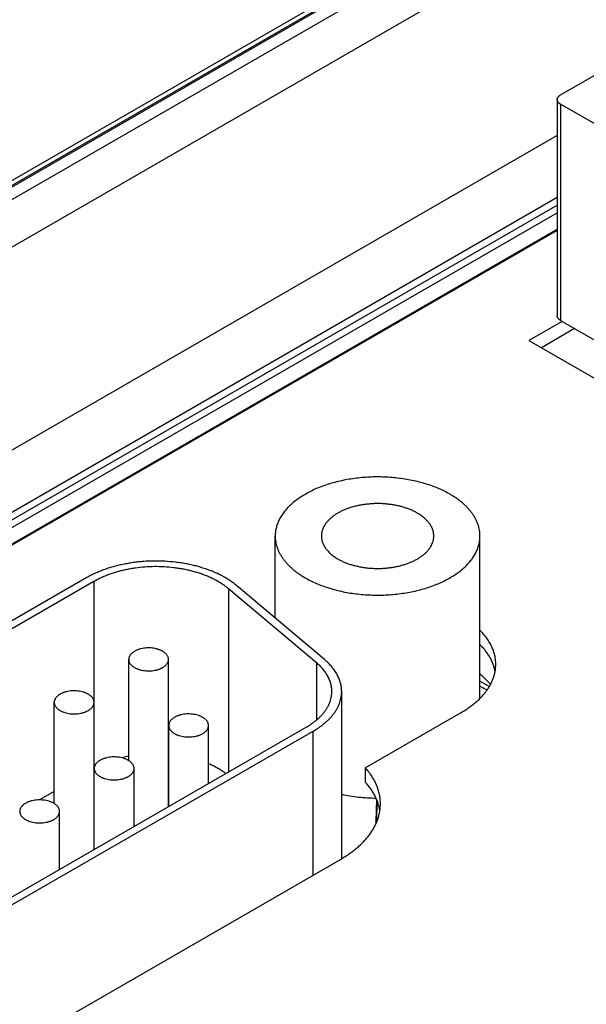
# Model space of a CAD drawing. Header units: inches. Extents: x 0 to 34, y 0 to 22.
# Tile 97 of 116: x 29.983 to 30.564, y 13.143 to 14.154. Entities that reach past the tile are written whole.
import ezdxf

# ---------------------------------------------------------------- set-up
doc = ezdxf.new("R2010")
doc.units = ezdxf.units.IN
doc.header["$LTSCALE"] = 1.87
doc.header["$MEASUREMENT"] = 0
doc.layers.get('0').update_dxf_attribs({"linetype": 'CONTINUOUS'})

msp = doc.modelspace()

# ---------------------------------------------------------------- linework, layer by layer
at = {"color": 7, "linetype": 'CONTINUOUS'}
for p, q in [((30.9883, 14.5685), (28.6959, 13.2449)), ((30.9908, 14.5683), (28.6983, 13.2447)), ((28.6866, 13.2447), (30.9745, 14.5657)), ((28.7016, 13.2337), (31.0099, 14.5664)), ((28.7228, 13.1974), (30.5797, 14.2695)), ((30.5379, 14.0764), (30.6088, 14.1174)), ((30.5344, 14.0716), (30.5344, 13.8498)), ((30.6827, 13.9832), (30.5379, 14.0668)), ((30.5379, 14.0668), (30.5379, 13.845)), ((30.5344, 14.0348), (28.7244, 12.9897)), ((30.5344, 13.971), (28.7522, 12.942)), ((28.7702, 12.9446), (30.5344, 13.9633)), ((28.7737, 12.9387), (30.5344, 13.9553)), ((28.7739, 12.9223), (30.5344, 13.9388)), ((30.5344, 13.9373), (28.7868, 12.9283)), ((30.5395, 13.8441), (30.5053, 13.8244)), ((30.5379, 13.845), (30.6827, 13.7614)), ((30.5522, 13.8367), (30.5181, 13.817)), ((30.5053, 13.8244), (30.7284, 13.6956)), ((30.2452, 13.5396), (30.2452, 13.6238)), ((30.4552, 13.4574), (30.4552, 13.6238)), ((30.0523, 13.5812), (29.6999, 13.3778)), ((30.0594, 13.5772), (29.707, 13.3737)), ((30.0594, 13.5772), (30.0594, 13.4546)), ((30.2876, 13.4938), (30.1973, 13.5698)), ((30.1973, 13.5698), (30.1973, 13.3816)), ((30.2958, 13.497), (30.2055, 13.5731)), ((30.0951, 13.3934), (30.0951, 13.4973)), ((30.1359, 13.3461), (30.1359, 13.4973)), ((30.2876, 13.4938), (30.2876, 13.435)), ((30.4647, 13.4693), (30.4552, 13.4748)), ((30.4624, 13.4658), (30.4552, 13.4699)), ((30.3134, 13.2928), (30.3134, 13.4644)), ((30.0187, 13.3494), (30.0187, 13.4532)), ((30.0596, 13.3021), (30.0596, 13.4532)), ((30.3376, 13.3861), (30.4359, 13.4428)), ((29.966, 13.248), (30.277, 13.4276)), ((30.1361, 13.3462), (30.1361, 13.4295)), ((30.1769, 13.3698), (30.1769, 13.4295)), ((29.973, 13.2439), (30.2841, 13.4235)), ((30.2841, 13.2758), (30.2841, 13.4235)), ((30.1361, 13.4), (30.1359, 13.4)), ((30.3376, 13.3861), (30.3376, 13.3714)), ((30.0597, 13.3854), (30.0595, 13.3854)), ((30.0597, 13.3021), (30.0597, 13.3854)), ((30.1006, 13.3257), (30.1006, 13.3854)), ((30.0187, 13.3618), (30.0037, 13.3531)), ((30.3491, 13.3536), (30.3485, 13.3311)), ((30.3493, 13.3305), (30.3499, 13.3517)), ((30.0242, 13.2817), (30.0242, 13.3413)), ((30.0011, 13.1125), (30.3122, 13.2921))]:
    msp.add_line(p, q, dxfattribs=at)
msp.add_arc((30.1206, 13.2626), 0.1377, 100.6788, 103.7947, dxfattribs=at)
for points, knots in [([(30.5344, 14.0716), (30.5344, 14.0718), (30.5345, 14.0723), (30.5346, 14.073), (30.5349, 14.0736), (30.5353, 14.0742), (30.5358, 14.0749), (30.5364, 14.0754), (30.5371, 14.076), (30.5376, 14.0763), (30.5379, 14.0764)], [0, 0, 0, 0, 0.108015, 0.218066, 0.332005, 0.451364, 0.577283, 0.710505, 0.851397, 1, 1, 1, 1]), ([(30.5379, 14.0668), (30.5376, 14.0669), (30.5371, 14.0673), (30.5364, 14.0678), (30.5358, 14.0684), (30.5353, 14.069), (30.5349, 14.0696), (30.5346, 14.0703), (30.5345, 14.0709), (30.5344, 14.0714), (30.5344, 14.0716)], [0, 0, 0, 0, 0.148603, 0.289495, 0.422717, 0.548636, 0.667995, 0.781934, 0.891985, 1, 1, 1, 1]), ([(30.5379, 13.845), (30.5376, 13.8452), (30.5371, 13.8455), (30.5364, 13.846), (30.5358, 13.8466), (30.5353, 13.8472), (30.5349, 13.8478), (30.5346, 13.8485), (30.5345, 13.8491), (30.5344, 13.8496), (30.5344, 13.8498)], [0, 0, 0, 0, 0.148603, 0.289495, 0.422717, 0.548636, 0.667995, 0.781934, 0.891985, 1, 1, 1, 1]), ([(30.4245, 13.6667), (30.4226, 13.6678), (30.4188, 13.6698), (30.4127, 13.6726), (30.4064, 13.6751), (30.3997, 13.6774), (30.3928, 13.6793), (30.3856, 13.681), (30.3782, 13.6823), (30.3707, 13.6833), (30.3631, 13.684), (30.3554, 13.6844), (30.3477, 13.6845), (30.34, 13.6842), (30.3323, 13.6836), (30.3247, 13.6827), (30.3173, 13.6814), (30.3101, 13.6799), (30.3031, 13.678), (30.2963, 13.6759), (30.2898, 13.6735), (30.2837, 13.6708), (30.2779, 13.6678), (30.2725, 13.6646), (30.2675, 13.6612), (30.2629, 13.6576), (30.2589, 13.6538), (30.2553, 13.6498), (30.2522, 13.6457), (30.2501, 13.6422), (30.2487, 13.6393), (30.2478, 13.6371), (30.247, 13.6349), (30.2464, 13.6327), (30.2459, 13.6305), (30.2455, 13.6283), (30.2453, 13.6261), (30.2452, 13.6246), (30.2452, 13.6238)], [0, 0, 0, 0, 0.030664, 0.062385, 0.095097, 0.128718, 0.163154, 0.198301, 0.234044, 0.270264, 0.306835, 0.343627, 0.380507, 0.417343, 0.454002, 0.490353, 0.526269, 0.561628, 0.596313, 0.630217, 0.663241, 0.695301, 0.726324, 0.756253, 0.785052, 0.812705, 0.83922, 0.864633, 0.88901, 0.91245, 0.923864, 0.935096, 0.946167, 0.957102, 0.967926, 0.978665, 0.989347, 1, 1, 1, 1]), ([(30.4552, 13.6238), (30.4552, 13.6248), (30.4552, 13.6268), (30.4548, 13.6298), (30.4541, 13.6327), (30.4533, 13.6357), (30.4521, 13.6386), (30.4507, 13.6415), (30.4491, 13.6443), (30.4473, 13.6471), (30.4452, 13.6498), (30.4428, 13.6524), (30.4403, 13.655), (30.4375, 13.6576), (30.4346, 13.66), (30.4314, 13.6623), (30.428, 13.6646), (30.4257, 13.666), (30.4245, 13.6667)], [0, 0, 0, 0, 0.053898, 0.108054, 0.16272, 0.218137, 0.274529, 0.332098, 0.391024, 0.451464, 0.513547, 0.577377, 0.643036, 0.710579, 0.780043, 0.85144, 0.924766, 1, 1, 1, 1]), ([(30.391, 13.6473), (30.39, 13.6479), (30.3879, 13.6491), (30.3845, 13.6506), (30.381, 13.652), (30.3774, 13.6532), (30.3736, 13.6543), (30.3696, 13.6552), (30.3656, 13.6559), (30.3615, 13.6565), (30.3573, 13.6569), (30.3531, 13.6571), (30.3488, 13.6571), (30.3446, 13.657), (30.3404, 13.6566), (30.3362, 13.6561), (30.3322, 13.6554), (30.3282, 13.6546), (30.3243, 13.6536), (30.3206, 13.6524), (30.3171, 13.6511), (30.3137, 13.6496), (30.3105, 13.648), (30.3076, 13.6462), (30.3048, 13.6443), (30.3023, 13.6424), (30.3004, 13.6406), (30.2991, 13.6392), (30.2978, 13.6377), (30.2965, 13.6359), (30.2951, 13.6335), (30.2941, 13.6315), (30.2936, 13.6299), (30.2932, 13.6287), (30.2929, 13.6275), (30.2928, 13.6263), (30.2926, 13.625), (30.2926, 13.6242), (30.2926, 13.6238)], [0, 0, 0, 0, 0.030664, 0.062385, 0.095097, 0.128718, 0.163155, 0.198301, 0.234045, 0.270265, 0.306836, 0.343628, 0.380508, 0.417344, 0.454003, 0.490355, 0.526271, 0.561629, 0.596314, 0.630218, 0.663243, 0.695303, 0.726326, 0.756255, 0.785054, 0.812707, 0.839222, 0.852066, 0.864641, 0.889019, 0.912459, 0.935095, 0.946167, 0.957102, 0.967926, 0.978665, 0.989347, 1, 1, 1, 1]), ([(30.4079, 13.6238), (30.4079, 13.6244), (30.4078, 13.6255), (30.4076, 13.6271), (30.4073, 13.6287), (30.4068, 13.6303), (30.4062, 13.6319), (30.4054, 13.6335), (30.4045, 13.6351), (30.4035, 13.6366), (30.4023, 13.6381), (30.4006, 13.64), (30.3987, 13.6419), (30.3965, 13.6437), (30.3942, 13.6454), (30.3923, 13.6466), (30.391, 13.6473)], [0, 0, 0, 0, 0.053903, 0.108063, 0.162734, 0.218156, 0.274553, 0.332127, 0.391059, 0.451504, 0.513592, 0.577429, 0.710591, 0.78006, 0.851464, 1, 1, 1, 1]), ([(30.2452, 13.6238), (30.2452, 13.6228), (30.2453, 13.6208), (30.2457, 13.6179), (30.2463, 13.6149), (30.2472, 13.612), (30.2484, 13.6091), (30.2497, 13.6062), (30.2514, 13.6034), (30.2532, 13.6006), (30.2553, 13.5979), (30.2576, 13.5952), (30.2602, 13.5926), (30.2629, 13.5901), (30.2659, 13.5877), (30.2691, 13.5853), (30.2725, 13.5831), (30.2748, 13.5816), (30.276, 13.581)], [0, 0, 0, 0, 0.053898, 0.108054, 0.16272, 0.218137, 0.274529, 0.332098, 0.391024, 0.451464, 0.513547, 0.577377, 0.643036, 0.710579, 0.780043, 0.85144, 0.924766, 1, 1, 1, 1]), ([(30.276, 13.581), (30.2778, 13.5799), (30.2817, 13.5778), (30.2877, 13.575), (30.2941, 13.5725), (30.3008, 13.5703), (30.3077, 13.5683), (30.3149, 13.5667), (30.3223, 13.5653), (30.3298, 13.5643), (30.3374, 13.5636), (30.3451, 13.5632), (30.3528, 13.5632), (30.3605, 13.5634), (30.3682, 13.564), (30.3757, 13.565), (30.3831, 13.5662), (30.3904, 13.5677), (30.3974, 13.5696), (30.4042, 13.5717), (30.4107, 13.5742), (30.4168, 13.5769), (30.4226, 13.5798), (30.428, 13.583), (30.433, 13.5864), (30.4375, 13.59), (30.4416, 13.5938), (30.4452, 13.5978), (30.4482, 13.6019), (30.4504, 13.6055), (30.4518, 13.6083), (30.4527, 13.6105), (30.4535, 13.6127), (30.4541, 13.6149), (30.4546, 13.6171), (30.455, 13.6194), (30.4552, 13.6216), (30.4552, 13.6231), (30.4552, 13.6238)], [0, 0, 0, 0, 0.030664, 0.062385, 0.095097, 0.128718, 0.163154, 0.198301, 0.234044, 0.270264, 0.306835, 0.343627, 0.380507, 0.417343, 0.454002, 0.490353, 0.526269, 0.561628, 0.596313, 0.630217, 0.663241, 0.695301, 0.726324, 0.756253, 0.785052, 0.812705, 0.83922, 0.864633, 0.88901, 0.91245, 0.923864, 0.935096, 0.946167, 0.957102, 0.967926, 0.978665, 0.989347, 1, 1, 1, 1]), ([(30.2926, 13.6238), (30.2926, 13.6233), (30.2927, 13.6222), (30.2929, 13.6206), (30.2932, 13.6189), (30.2937, 13.6173), (30.2943, 13.6157), (30.2951, 13.6141), (30.296, 13.6126), (30.297, 13.6111), (30.2981, 13.6096), (30.2999, 13.6076), (30.3018, 13.6057), (30.304, 13.604), (30.3063, 13.6022), (30.3082, 13.601), (30.3095, 13.6003)], [0, 0, 0, 0, 0.053903, 0.108063, 0.162734, 0.218156, 0.274553, 0.332127, 0.391059, 0.451504, 0.513592, 0.577429, 0.710591, 0.78006, 0.851464, 1, 1, 1, 1]), ([(30.3095, 13.6003), (30.3105, 13.5997), (30.3126, 13.5986), (30.3159, 13.597), (30.3194, 13.5957), (30.3231, 13.5944), (30.3269, 13.5934), (30.3308, 13.5925), (30.3349, 13.5917), (30.339, 13.5912), (30.3432, 13.5908), (30.3474, 13.5906), (30.3517, 13.5905), (30.3559, 13.5907), (30.3601, 13.591), (30.3642, 13.5915), (30.3683, 13.5922), (30.3723, 13.593), (30.3761, 13.5941), (30.3798, 13.5952), (30.3834, 13.5966), (30.3868, 13.5981), (30.39, 13.5997), (30.3929, 13.6014), (30.3957, 13.6033), (30.3981, 13.6053), (30.4, 13.607), (30.4014, 13.6085), (30.4026, 13.6099), (30.404, 13.6118), (30.4054, 13.6141), (30.4063, 13.6161), (30.4069, 13.6177), (30.4073, 13.6189), (30.4075, 13.6201), (30.4077, 13.6214), (30.4078, 13.6226), (30.4079, 13.6234), (30.4079, 13.6238)], [0, 0, 0, 0, 0.030664, 0.062385, 0.095097, 0.128718, 0.163155, 0.198301, 0.234045, 0.270265, 0.306836, 0.343628, 0.380508, 0.417344, 0.454003, 0.490355, 0.526271, 0.561629, 0.596314, 0.630218, 0.663243, 0.695303, 0.726326, 0.756255, 0.785054, 0.812707, 0.839222, 0.852066, 0.864641, 0.889019, 0.912459, 0.935095, 0.946167, 0.957102, 0.967926, 0.978665, 0.989347, 1, 1, 1, 1]), ([(30.2055, 13.5731), (30.2044, 13.574), (30.2023, 13.5757), (30.1988, 13.5781), (30.1951, 13.5805), (30.1912, 13.5827), (30.1871, 13.5848), (30.1828, 13.5867), (30.1783, 13.5886), (30.1736, 13.5902), (30.1688, 13.5918), (30.1639, 13.5931), (30.1588, 13.5944), (30.1537, 13.5954), (30.1484, 13.5963), (30.1413, 13.5972), (30.1322, 13.598), (30.1213, 13.5983), (30.1122, 13.5979), (30.1049, 13.5972), (30.0996, 13.5966), (30.0943, 13.5957), (30.0891, 13.5947), (30.084, 13.5936), (30.079, 13.5923), (30.0741, 13.5908), (30.0694, 13.5892), (30.0649, 13.5874), (30.0605, 13.5855), (30.0563, 13.5835), (30.0536, 13.582), (30.0523, 13.5812)], [0, 0, 0, 0, 0.025527, 0.051841, 0.078938, 0.106801, 0.135411, 0.164737, 0.194746, 0.225395, 0.256641, 0.288431, 0.320714, 0.35343, 0.386521, 0.419924, 0.487396, 0.555324, 0.623165, 0.656887, 0.690385, 0.723595, 0.756452, 0.788896, 0.820869, 0.852314, 0.883182, 0.913424, 0.942998, 0.971867, 1, 1, 1, 1]), ([(30.1973, 13.5698), (30.1963, 13.5706), (30.1943, 13.5722), (30.1912, 13.5744), (30.1879, 13.5765), (30.1844, 13.5785), (30.1807, 13.5804), (30.1768, 13.5821), (30.1728, 13.5838), (30.1686, 13.5853), (30.1643, 13.5866), (30.1598, 13.5879), (30.1553, 13.589), (30.1506, 13.5899), (30.1459, 13.5907), (30.1394, 13.5916), (30.1313, 13.5923), (30.1215, 13.5925), (30.1116, 13.5921), (30.1035, 13.5912), (30.0972, 13.5902), (30.0925, 13.5893), (30.0879, 13.5883), (30.0834, 13.5871), (30.079, 13.5858), (30.0748, 13.5843), (30.0707, 13.5827), (30.0668, 13.581), (30.063, 13.5792), (30.0606, 13.5778), (30.0594, 13.5772)], [0, 0, 0, 0, 0.025527, 0.051842, 0.078938, 0.106802, 0.135412, 0.164739, 0.194748, 0.225397, 0.256643, 0.288434, 0.320717, 0.353434, 0.386525, 0.419928, 0.487401, 0.555329, 0.62317, 0.690382, 0.723592, 0.75645, 0.788894, 0.820867, 0.852313, 0.883181, 0.913423, 0.942998, 0.971867, 1, 1, 1, 1]), ([(30.4714, 13.4923), (30.4714, 13.493), (30.4713, 13.4945), (30.4712, 13.4968), (30.4708, 13.4991), (30.4704, 13.5014), (30.4698, 13.5036), (30.4691, 13.5059), (30.4683, 13.5081), (30.467, 13.5111), (30.465, 13.5148), (30.4622, 13.519), (30.459, 13.5232), (30.4565, 13.5258), (30.4552, 13.5271)], [0, 0, 0, 0, 0.057871, 0.115864, 0.174102, 0.232704, 0.291785, 0.351456, 0.411822, 0.47298, 0.597998, 0.727187, 0.861059, 1, 1, 1, 1]), ([(30.1299, 13.5056), (30.1295, 13.5058), (30.1288, 13.5062), (30.1276, 13.5067), (30.1264, 13.5072), (30.1251, 13.5077), (30.1237, 13.508), (30.1219, 13.5085), (30.1194, 13.5089), (30.1165, 13.5091), (30.1135, 13.509), (30.1105, 13.5087), (30.1081, 13.5083), (30.1063, 13.5078), (30.105, 13.5074), (30.1037, 13.5069), (30.1025, 13.5064), (30.1014, 13.5058), (30.1004, 13.5052), (30.0994, 13.5045), (30.0985, 13.5038), (30.0977, 13.5031), (30.097, 13.5023), (30.0964, 13.5015), (30.0959, 13.5007), (30.0956, 13.4999), (30.0953, 13.499), (30.0951, 13.4981), (30.0951, 13.4975), (30.0951, 13.4973)], [0, 0, 0, 0, 0.030668, 0.062393, 0.095109, 0.128734, 0.163175, 0.198326, 0.270281, 0.343635, 0.417345, 0.490347, 0.561612, 0.596302, 0.63021, 0.663239, 0.695302, 0.726329, 0.756262, 0.785065, 0.812721, 0.839239, 0.864656, 0.889036, 0.912479, 0.935118, 0.957118, 0.978673, 1, 1, 1, 1]), ([(30.4707, 13.4849), (30.4705, 13.4861), (30.4699, 13.4886), (30.4688, 13.4921), (30.4673, 13.4957), (30.4655, 13.4992), (30.4634, 13.5026), (30.461, 13.506), (30.4583, 13.5093), (30.4563, 13.5114), (30.4552, 13.5124)], [0, 0, 0, 0, 0.115596, 0.232981, 0.352676, 0.475147, 0.600804, 0.729988, 0.862981, 1, 1, 1, 1]), ([(30.0951, 13.4973), (30.0951, 13.4971), (30.0951, 13.4967), (30.0952, 13.4961), (30.0953, 13.4955), (30.0955, 13.4948), (30.0959, 13.4938), (30.0966, 13.4927), (30.0975, 13.4917), (30.0985, 13.4907), (30.0997, 13.4898), (30.1006, 13.4892), (30.1011, 13.4889)], [0, 0, 0, 0, 0.053916, 0.108091, 0.162777, 0.218213, 0.332131, 0.451467, 0.577363, 0.71056, 0.851425, 1, 1, 1, 1]), ([(30.1011, 13.4889), (30.1014, 13.4887), (30.1022, 13.4883), (30.1033, 13.4878), (30.1046, 13.4873), (30.1059, 13.4869), (30.1072, 13.4865), (30.1091, 13.486), (30.1115, 13.4857), (30.1145, 13.4855), (30.1175, 13.4855), (30.1204, 13.4858), (30.1228, 13.4862), (30.1246, 13.4867), (30.126, 13.4871), (30.1272, 13.4876), (30.1284, 13.4881), (30.1295, 13.4887), (30.1306, 13.4893), (30.1316, 13.49), (30.1324, 13.4907), (30.1332, 13.4914), (30.1339, 13.4922), (30.1345, 13.493), (30.135, 13.4938), (30.1354, 13.4947), (30.1357, 13.4955), (30.1358, 13.4964), (30.1359, 13.497), (30.1359, 13.4973)], [0, 0, 0, 0, 0.030668, 0.062393, 0.095109, 0.128734, 0.163175, 0.198326, 0.270281, 0.343635, 0.417345, 0.490347, 0.561612, 0.596302, 0.63021, 0.663239, 0.695302, 0.726329, 0.756262, 0.785065, 0.812721, 0.839239, 0.864656, 0.889036, 0.912479, 0.935118, 0.957118, 0.978673, 1, 1, 1, 1]), ([(30.1359, 13.4973), (30.1359, 13.4975), (30.1359, 13.4978), (30.1358, 13.4984), (30.1357, 13.499), (30.1354, 13.4998), (30.135, 13.5007), (30.1343, 13.5018), (30.1335, 13.5028), (30.1324, 13.5038), (30.1312, 13.5048), (30.1304, 13.5053), (30.1299, 13.5056)], [0, 0, 0, 0, 0.053916, 0.108091, 0.162777, 0.218213, 0.332131, 0.451467, 0.577363, 0.71056, 0.851425, 1, 1, 1, 1]), ([(30.3134, 13.4644), (30.3134, 13.4651), (30.3133, 13.4665), (30.3131, 13.4687), (30.3128, 13.4709), (30.3123, 13.473), (30.3116, 13.4752), (30.3109, 13.4773), (30.31, 13.4794), (30.3085, 13.4822), (30.3064, 13.4857), (30.3034, 13.4896), (30.2999, 13.4935), (30.2972, 13.4959), (30.2958, 13.497)], [0, 0, 0, 0, 0.056694, 0.113547, 0.170717, 0.228357, 0.286614, 0.345626, 0.405522, 0.466422, 0.591605, 0.721942, 0.857959, 1, 1, 1, 1]), ([(30.3034, 13.4644), (30.3034, 13.465), (30.3033, 13.4663), (30.3031, 13.4683), (30.3028, 13.4702), (30.3024, 13.4722), (30.3018, 13.4741), (30.3011, 13.476), (30.3003, 13.4779), (30.299, 13.4804), (30.2971, 13.4835), (30.2944, 13.4871), (30.2912, 13.4906), (30.2888, 13.4927), (30.2876, 13.4938)], [0, 0, 0, 0, 0.056694, 0.113547, 0.170717, 0.228357, 0.286614, 0.345626, 0.405522, 0.466422, 0.591605, 0.721942, 0.857959, 1, 1, 1, 1]), ([(30.4359, 13.4428), (30.4373, 13.4436), (30.44, 13.4452), (30.4439, 13.4478), (30.4475, 13.4505), (30.451, 13.4534), (30.4542, 13.4562), (30.4571, 13.4592), (30.4598, 13.4623), (30.4622, 13.4654), (30.4643, 13.4686), (30.4662, 13.4719), (30.4678, 13.4752), (30.4691, 13.4786), (30.4701, 13.482), (30.4709, 13.4854), (30.4713, 13.4888), (30.4714, 13.4911), (30.4714, 13.4923)], [0, 0, 0, 0, 0.075234, 0.14856, 0.219958, 0.289421, 0.356964, 0.422623, 0.486453, 0.548536, 0.608976, 0.667903, 0.725472, 0.781863, 0.83728, 0.891946, 0.946102, 1, 1, 1, 1]), ([(30.466, 13.4716), (30.4652, 13.4726), (30.4632, 13.4749), (30.4596, 13.4784), (30.4568, 13.4809), (30.4553, 13.4822)], [0, 0, 0, 0, 0.241191, 0.613841, 1, 1, 1, 1]), ([(30.0536, 13.4615), (30.0532, 13.4617), (30.0525, 13.4621), (30.0513, 13.4627), (30.05, 13.4632), (30.0483, 13.4637), (30.046, 13.4643), (30.0431, 13.4648), (30.0401, 13.465), (30.0371, 13.465), (30.0342, 13.4647), (30.0318, 13.4642), (30.0299, 13.4637), (30.0286, 13.4633), (30.0273, 13.4628), (30.0262, 13.4623), (30.025, 13.4617), (30.024, 13.4611), (30.023, 13.4604), (30.0221, 13.4597), (30.0213, 13.459), (30.0206, 13.4582), (30.02, 13.4574), (30.0195, 13.4566), (30.0192, 13.4558), (30.0189, 13.4549), (30.0187, 13.454), (30.0187, 13.4535), (30.0187, 13.4532)], [0, 0, 0, 0, 0.030668, 0.062394, 0.095111, 0.128737, 0.19831, 0.270266, 0.343622, 0.417333, 0.490337, 0.561603, 0.596294, 0.630202, 0.663232, 0.695296, 0.726324, 0.756257, 0.785061, 0.812717, 0.839236, 0.864653, 0.889034, 0.912478, 0.935117, 0.957117, 0.978673, 1, 1, 1, 1]), ([(30.0596, 13.4532), (30.0596, 13.4534), (30.0595, 13.4537), (30.0595, 13.4543), (30.0593, 13.4549), (30.0591, 13.4557), (30.0587, 13.4566), (30.058, 13.4577), (30.0571, 13.4588), (30.0561, 13.4598), (30.0549, 13.4607), (30.054, 13.4612), (30.0536, 13.4615)], [0, 0, 0, 0, 0.053916, 0.108091, 0.162777, 0.218213, 0.332131, 0.451467, 0.577363, 0.71056, 0.851425, 1, 1, 1, 1]), ([(30.277, 13.4276), (30.278, 13.4282), (30.2801, 13.4294), (30.2829, 13.4314), (30.2857, 13.4334), (30.2882, 13.4355), (30.2906, 13.4376), (30.2928, 13.4398), (30.2947, 13.4421), (30.2965, 13.4444), (30.2981, 13.4468), (30.2995, 13.4493), (30.3007, 13.4517), (30.3017, 13.4542), (30.3024, 13.4567), (30.303, 13.4593), (30.3033, 13.4618), (30.3034, 13.4635), (30.3034, 13.4644)], [0, 0, 0, 0, 0.075234, 0.14856, 0.219957, 0.289421, 0.356964, 0.422623, 0.486453, 0.548536, 0.608976, 0.667902, 0.725471, 0.781863, 0.83728, 0.891946, 0.946102, 1, 1, 1, 1]), ([(30.2841, 13.4235), (30.2852, 13.4242), (30.2875, 13.4256), (30.2907, 13.4277), (30.2937, 13.4299), (30.2965, 13.4323), (30.2992, 13.4346), (30.3016, 13.4371), (30.3038, 13.4396), (30.3058, 13.4422), (30.3076, 13.4449), (30.3091, 13.4476), (30.3104, 13.4503), (30.3115, 13.4531), (30.3123, 13.4559), (30.3129, 13.4587), (30.3133, 13.4615), (30.3134, 13.4634), (30.3134, 13.4644)], [0, 0, 0, 0, 0.075234, 0.14856, 0.219957, 0.289421, 0.356964, 0.422623, 0.486453, 0.548536, 0.608976, 0.667902, 0.725471, 0.781863, 0.83728, 0.891946, 0.946102, 1, 1, 1, 1]), ([(30.0187, 13.4532), (30.0187, 13.453), (30.0187, 13.4526), (30.0188, 13.452), (30.0189, 13.4514), (30.0191, 13.4507), (30.0195, 13.4497), (30.0202, 13.4486), (30.0211, 13.4476), (30.0221, 13.4466), (30.0233, 13.4456), (30.0242, 13.4451), (30.0247, 13.4448)], [0, 0, 0, 0, 0.053916, 0.108091, 0.162777, 0.218213, 0.332131, 0.451467, 0.577363, 0.71056, 0.851425, 1, 1, 1, 1]), ([(30.0247, 13.4448), (30.025, 13.4446), (30.0258, 13.4442), (30.0269, 13.4437), (30.0282, 13.4432), (30.0299, 13.4426), (30.0322, 13.442), (30.0351, 13.4415), (30.0381, 13.4413), (30.0411, 13.4414), (30.0441, 13.4417), (30.0465, 13.4421), (30.0483, 13.4426), (30.0496, 13.443), (30.0509, 13.4435), (30.0521, 13.444), (30.0532, 13.4446), (30.0542, 13.4452), (30.0552, 13.4459), (30.0561, 13.4466), (30.0569, 13.4473), (30.0576, 13.4481), (30.0582, 13.4489), (30.0587, 13.4497), (30.0591, 13.4506), (30.0593, 13.4514), (30.0595, 13.4523), (30.0596, 13.4529), (30.0596, 13.4532)], [0, 0, 0, 0, 0.030668, 0.062394, 0.095111, 0.128737, 0.19831, 0.270266, 0.343622, 0.417333, 0.490337, 0.561603, 0.596294, 0.630202, 0.663232, 0.695296, 0.726324, 0.756257, 0.785061, 0.812717, 0.839236, 0.864653, 0.889034, 0.912478, 0.935117, 0.957117, 0.978673, 1, 1, 1, 1]), ([(30.1709, 13.4378), (30.1706, 13.438), (30.1698, 13.4384), (30.1687, 13.439), (30.1674, 13.4395), (30.1657, 13.4401), (30.1634, 13.4406), (30.1605, 13.4411), (30.1575, 13.4413), (30.1545, 13.4413), (30.1515, 13.441), (30.1491, 13.4405), (30.1473, 13.44), (30.146, 13.4396), (30.1447, 13.4392), (30.1435, 13.4386), (30.1424, 13.4381), (30.1414, 13.4374), (30.1404, 13.4368), (30.1395, 13.4361), (30.1387, 13.4353), (30.138, 13.4346), (30.1374, 13.4338), (30.1369, 13.4329), (30.1365, 13.4321), (30.1363, 13.4312), (30.1361, 13.4304), (30.1361, 13.4298), (30.1361, 13.4295)], [0, 0, 0, 0, 0.030668, 0.062394, 0.095111, 0.128737, 0.19831, 0.270266, 0.343622, 0.417333, 0.490337, 0.561603, 0.596294, 0.630202, 0.663232, 0.695296, 0.726324, 0.756257, 0.785061, 0.812717, 0.839236, 0.864653, 0.889034, 0.912478, 0.935117, 0.957117, 0.978673, 1, 1, 1, 1]), ([(30.1769, 13.4295), (30.1769, 13.4297), (30.1769, 13.4301), (30.1768, 13.4306), (30.1767, 13.4312), (30.1765, 13.432), (30.1761, 13.4329), (30.1754, 13.434), (30.1745, 13.4351), (30.1735, 13.4361), (30.1723, 13.437), (30.1714, 13.4376), (30.1709, 13.4378)], [0, 0, 0, 0, 0.053916, 0.108091, 0.162777, 0.218213, 0.332131, 0.451467, 0.577363, 0.71056, 0.851425, 1, 1, 1, 1]), ([(30.1361, 13.4295), (30.1361, 13.4293), (30.1361, 13.4289), (30.1361, 13.4283), (30.1363, 13.4278), (30.1365, 13.427), (30.1369, 13.426), (30.1376, 13.4249), (30.1385, 13.4239), (30.1395, 13.4229), (30.1407, 13.422), (30.1416, 13.4214), (30.142, 13.4211)], [0, 0, 0, 0, 0.053916, 0.108091, 0.162777, 0.218213, 0.332131, 0.451467, 0.577363, 0.71056, 0.851425, 1, 1, 1, 1]), ([(30.142, 13.4211), (30.1424, 13.4209), (30.1431, 13.4205), (30.1443, 13.42), (30.1456, 13.4195), (30.1473, 13.4189), (30.1496, 13.4183), (30.1525, 13.4179), (30.1555, 13.4177), (30.1585, 13.4177), (30.1614, 13.418), (30.1638, 13.4184), (30.1657, 13.4189), (30.167, 13.4193), (30.1683, 13.4198), (30.1694, 13.4203), (30.1706, 13.4209), (30.1716, 13.4215), (30.1726, 13.4222), (30.1735, 13.4229), (30.1743, 13.4236), (30.175, 13.4244), (30.1756, 13.4252), (30.1761, 13.426), (30.1764, 13.4269), (30.1767, 13.4277), (30.1769, 13.4286), (30.1769, 13.4292), (30.1769, 13.4295)], [0, 0, 0, 0, 0.030668, 0.062394, 0.095111, 0.128737, 0.19831, 0.270266, 0.343622, 0.417333, 0.490337, 0.561603, 0.596294, 0.630202, 0.663232, 0.695296, 0.726324, 0.756257, 0.785061, 0.812717, 0.839236, 0.864653, 0.889034, 0.912478, 0.935117, 0.957117, 0.978673, 1, 1, 1, 1]), ([(30.0946, 13.3937), (30.0942, 13.3939), (30.0935, 13.3943), (30.0923, 13.3949), (30.0911, 13.3954), (30.0893, 13.396), (30.087, 13.3966), (30.0841, 13.397), (30.0811, 13.3972), (30.0781, 13.3972), (30.0752, 13.3969), (30.0728, 13.3964), (30.0709, 13.3959), (30.0696, 13.3955), (30.0684, 13.3951), (30.0672, 13.3945), (30.066, 13.394), (30.065, 13.3933), (30.064, 13.3927), (30.0631, 13.392), (30.0623, 13.3912), (30.0616, 13.3905), (30.061, 13.3897), (30.0606, 13.3888), (30.0602, 13.388), (30.0599, 13.3871), (30.0597, 13.3863), (30.0597, 13.3857), (30.0597, 13.3854)], [0, 0, 0, 0, 0.030668, 0.062394, 0.095111, 0.128737, 0.19831, 0.270266, 0.343622, 0.417333, 0.490337, 0.561603, 0.596294, 0.630202, 0.663232, 0.695296, 0.726324, 0.756257, 0.785061, 0.812717, 0.839236, 0.864653, 0.889034, 0.912478, 0.935117, 0.957117, 0.978673, 1, 1, 1, 1]), ([(30.1006, 13.3854), (30.1006, 13.3856), (30.1005, 13.386), (30.1005, 13.3866), (30.1003, 13.3871), (30.1001, 13.3879), (30.0997, 13.3889), (30.099, 13.3899), (30.0982, 13.391), (30.0971, 13.392), (30.0959, 13.3929), (30.095, 13.3935), (30.0946, 13.3937)], [0, 0, 0, 0, 0.053916, 0.108091, 0.162777, 0.218213, 0.332131, 0.451467, 0.577363, 0.71056, 0.851425, 1, 1, 1, 1]), ([(30.1946, 13.38), (30.1933, 13.381), (30.1906, 13.3829), (30.1864, 13.3855), (30.1818, 13.388), (30.1786, 13.3894), (30.1769, 13.3902)], [0, 0, 0, 0, 0.23698, 0.482821, 0.737285, 1, 1, 1, 1]), ([(30.3531, 13.3491), (30.3531, 13.3499), (30.3531, 13.3515), (30.3529, 13.3539), (30.3526, 13.3563), (30.3522, 13.3587), (30.3516, 13.3611), (30.3507, 13.3643), (30.3493, 13.3682), (30.3471, 13.3728), (30.3444, 13.3774), (30.3412, 13.3818), (30.3389, 13.3847), (30.3376, 13.3861)], [0, 0, 0, 0, 0.058543, 0.11719, 0.176042, 0.2352, 0.294762, 0.354823, 0.476762, 0.60172, 0.730274, 0.862906, 1, 1, 1, 1]), ([(30.0597, 13.3854), (30.0597, 13.3852), (30.0597, 13.3848), (30.0598, 13.3842), (30.0599, 13.3837), (30.0601, 13.3829), (30.0605, 13.3819), (30.0612, 13.3808), (30.0621, 13.3798), (30.0631, 13.3788), (30.0643, 13.3779), (30.0652, 13.3773), (30.0657, 13.377)], [0, 0, 0, 0, 0.053916, 0.108091, 0.162777, 0.218213, 0.332131, 0.451467, 0.577363, 0.71056, 0.851425, 1, 1, 1, 1]), ([(30.0657, 13.377), (30.066, 13.3768), (30.0668, 13.3764), (30.068, 13.3759), (30.0692, 13.3754), (30.0709, 13.3748), (30.0733, 13.3742), (30.0761, 13.3738), (30.0791, 13.3736), (30.0821, 13.3736), (30.0851, 13.3739), (30.0875, 13.3744), (30.0893, 13.3748), (30.0906, 13.3753), (30.0919, 13.3757), (30.0931, 13.3763), (30.0942, 13.3768), (30.0953, 13.3774), (30.0962, 13.3781), (30.0971, 13.3788), (30.0979, 13.3796), (30.0986, 13.3803), (30.0992, 13.3811), (30.0997, 13.3819), (30.1001, 13.3828), (30.1004, 13.3837), (30.1005, 13.3845), (30.1006, 13.3851), (30.1006, 13.3854)], [0, 0, 0, 0, 0.030668, 0.062394, 0.095111, 0.128737, 0.19831, 0.270266, 0.343622, 0.417333, 0.490337, 0.561603, 0.596294, 0.630202, 0.663232, 0.695296, 0.726324, 0.756257, 0.785061, 0.812717, 0.839236, 0.864653, 0.889034, 0.912478, 0.935117, 0.957117, 0.978673, 1, 1, 1, 1]), ([(30.3526, 13.3418), (30.3524, 13.3431), (30.3518, 13.3457), (30.3507, 13.3495), (30.3493, 13.3533), (30.3476, 13.3571), (30.3456, 13.3607), (30.3424, 13.3657), (30.3396, 13.3691), (30.3376, 13.3714)], [0, 0, 0, 0, 0.11691, 0.235315, 0.355681, 0.478432, 0.603947, 0.732557, 1, 1, 1, 1]), ([(30.3134, 13.3589), (30.3162, 13.3582), (30.3219, 13.3572), (30.3307, 13.356), (30.3396, 13.3552), (30.3455, 13.355), (30.3485, 13.355)], [0, 0, 0, 0, 0.245404, 0.494659, 0.746594, 1, 1, 1, 1]), ([(30.0182, 13.3496), (30.0178, 13.3499), (30.0171, 13.3503), (30.0159, 13.3508), (30.0147, 13.3513), (30.0129, 13.3519), (30.0106, 13.3525), (30.0077, 13.3529), (30.0048, 13.3531), (30.0018, 13.3531), (29.9988, 13.3528), (29.9964, 13.3523), (29.9946, 13.3519), (29.9933, 13.3514), (29.992, 13.351), (29.9908, 13.3504), (29.9897, 13.3499), (29.9886, 13.3492), (29.9876, 13.3486), (29.9868, 13.3479), (29.986, 13.3471), (29.9853, 13.3464), (29.9847, 13.3456), (29.9842, 13.3447), (29.9838, 13.3439), (29.9835, 13.343), (29.9834, 13.3422), (29.9833, 13.3416), (29.9833, 13.3413)], [0, 0, 0, 0, 0.030668, 0.062394, 0.095111, 0.128737, 0.19831, 0.270266, 0.343622, 0.417333, 0.490337, 0.561603, 0.596294, 0.630202, 0.663232, 0.695296, 0.726324, 0.756257, 0.785061, 0.812717, 0.839236, 0.864653, 0.889034, 0.912478, 0.935117, 0.957117, 0.978673, 1, 1, 1, 1]), ([(30.0242, 13.3413), (30.0242, 13.3415), (30.0242, 13.3419), (30.0241, 13.3425), (30.024, 13.343), (30.0237, 13.3438), (30.0233, 13.3448), (30.0226, 13.3459), (30.0218, 13.3469), (30.0207, 13.3479), (30.0195, 13.3488), (30.0187, 13.3494), (30.0182, 13.3496)], [0, 0, 0, 0, 0.053916, 0.108091, 0.162777, 0.218213, 0.332131, 0.451467, 0.577363, 0.71056, 0.851425, 1, 1, 1, 1]), ([(30.3122, 13.2921), (30.3138, 13.293), (30.3169, 13.2949), (30.3214, 13.2979), (30.3256, 13.301), (30.3296, 13.3042), (30.3333, 13.3076), (30.3366, 13.311), (30.3397, 13.3146), (30.3425, 13.3182), (30.345, 13.3219), (30.3472, 13.3257), (30.349, 13.3295), (30.3505, 13.3333), (30.3517, 13.3373), (30.3525, 13.3412), (30.353, 13.3452), (30.3531, 13.3478), (30.3531, 13.3491)], [0, 0, 0, 0, 0.075234, 0.14856, 0.219958, 0.289421, 0.356964, 0.422623, 0.486453, 0.548536, 0.608976, 0.667903, 0.725472, 0.781863, 0.83728, 0.891946, 0.946102, 1, 1, 1, 1]), ([(29.9833, 13.3413), (29.9833, 13.3411), (29.9833, 13.3407), (29.9834, 13.3401), (29.9835, 13.3396), (29.9838, 13.3388), (29.9842, 13.3378), (29.9849, 13.3367), (29.9857, 13.3357), (29.9868, 13.3347), (29.988, 13.3338), (29.9888, 13.3332), (29.9893, 13.333)], [0, 0, 0, 0, 0.053916, 0.108091, 0.162777, 0.218213, 0.332131, 0.451467, 0.577363, 0.71056, 0.851425, 1, 1, 1, 1]), ([(29.9893, 13.333), (29.9897, 13.3327), (29.9904, 13.3323), (29.9916, 13.3318), (29.9928, 13.3313), (29.9946, 13.3307), (29.9969, 13.3301), (29.9998, 13.3297), (30.0028, 13.3295), (30.0058, 13.3295), (30.0087, 13.3298), (30.0111, 13.3303), (30.0129, 13.3307), (30.0143, 13.3312), (30.0155, 13.3316), (30.0167, 13.3322), (30.0178, 13.3327), (30.0189, 13.3334), (30.0199, 13.334), (30.0207, 13.3347), (30.0215, 13.3355), (30.0222, 13.3362), (30.0228, 13.337), (30.0233, 13.3379), (30.0237, 13.3387), (30.024, 13.3396), (30.0242, 13.3404), (30.0242, 13.341), (30.0242, 13.3413)], [0, 0, 0, 0, 0.030668, 0.062394, 0.095111, 0.128737, 0.19831, 0.270266, 0.343622, 0.417333, 0.490337, 0.561603, 0.596294, 0.630202, 0.663232, 0.695296, 0.726324, 0.756257, 0.785061, 0.812717, 0.839236, 0.864653, 0.889034, 0.912478, 0.935117, 0.957117, 0.978673, 1, 1, 1, 1]), ([(30.3489, 13.3295), (30.3488, 13.3296), (30.3487, 13.3299), (30.3486, 13.3303), (30.3485, 13.3307), (30.3485, 13.331), (30.3485, 13.3311)], [0, 0, 0, 0, 0.257728, 0.508791, 0.755405, 1, 1, 1, 1])]:
    msp.add_open_spline(points, degree=3, knots=knots, dxfattribs=at)
msp.add_open_spline([(30.0597, 13.3854), (30.0597, 13.3854), (30.0597, 13.3854), (30.0597, 13.3854)], degree=3, dxfattribs=at)

doc.saveas('drawing.dxf')
